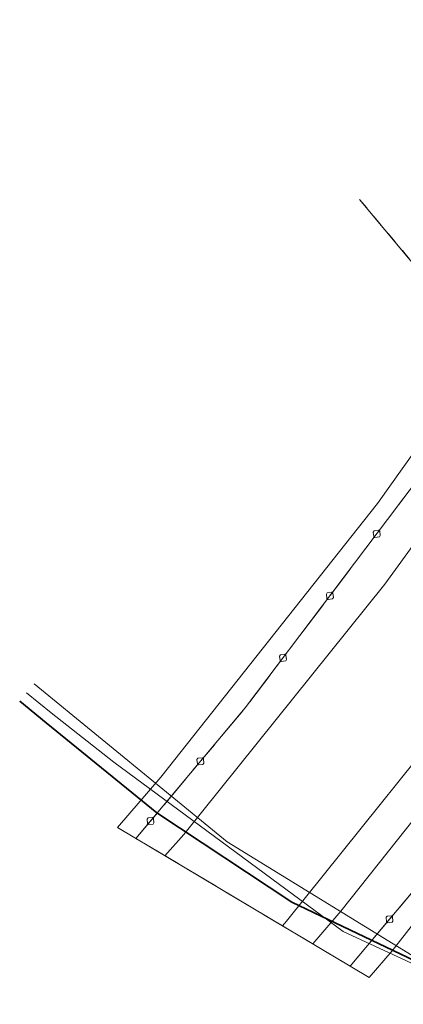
# Model space of a CAD drawing. Header units: metres. Extents: x 5450672 to 5451002, y 5973437 to 5973741.
# Tile 1 of 54: x 5450727 to 5450745, y 5973501 to 5973546. Entities that reach past the tile are written whole.
import ezdxf

# ---------------------------------------------------------------- set-up
doc = ezdxf.new("R2010")
doc.units = ezdxf.units.M
doc.linetypes.add('L_0_03', pattern=[1, 0.5, -0.5])
doc.linetypes.add('L_0_06', pattern=[2, 1.5, -0.5])
for name, color, linetype, lineweight in [('GESDZI', 7, 'CONTINUOUS', 18), ('GESUZY', 96, 'CONTINUOUS', 18), ('GSLKBA', 7, 'CONTINUOUS', 18), ('GSSINK', 7, 'CONTINUOUS', 18), ('GSSKOA', 7, 'CONTINUOUS', 18), ('GULEPR', 1, 'CONTINUOUS', 18), ('GULKPR', 36, 'CONTINUOUS', 18), ('GULLOB', 7, 'CONTINUOUS', 35), ('GULWPR', 5, 'CONTINUOUS', 18)]:
    doc.layers.add(name, color=color, linetype=linetype, lineweight=lineweight)

msp = doc.modelspace()

# ---------------------------------------------------------------- linework, layer by layer
at = {"layer": 'GESDZI', "color": 7, "linetype": 'Continuous', "lineweight": 18, "flags": 128}
msp.add_lwpolyline([(5450742.81, 5973537.533), (5450755.505, 5973522.329)], dxfattribs=at)
at = {"layer": 'GESUZY', "color": 96, "linetype": 'L_0_03', "lineweight": 18, "flags": 128}
msp.add_lwpolyline([(5450742.81, 5973537.533), (5450755.505, 5973522.329)], dxfattribs=at)
at = {"layer": 'GSLKBA', "color": 7, "linetype": 'Continuous', "lineweight": 18, "flags": 128}
for points in [[(5450840.33, 5973661.97), (5450834.65, 5973653.74), (5450828.99, 5973645.53), (5450823.28, 5973637.27), (5450817.62, 5973629.05), (5450811.93, 5973620.82), (5450806.24, 5973612.58), (5450800.57, 5973604.34), (5450794.91, 5973596.12), (5450789.24, 5973587.88), (5450783.54, 5973579.66), (5450777.88, 5973571.45), (5450772.2, 5973563.2), (5450766.52, 5973554.96), (5450760.82, 5973546.72), (5450755.17, 5973538.49), (5450749.5, 5973530.31), (5450737.66, 5973514.64), (5450732.736, 5973508.76)], [(5450742.38, 5973503.004), (5450746.3, 5973507.68), (5450752.58, 5973515.69), (5450758.55, 5973523.94), (5450764.29, 5973532.18), (5450769.97, 5973540.41), (5450775.66, 5973548.65), (5450781.33, 5973556.88), (5450787, 5973565.1), (5450792.67, 5973573.31), (5450798.36, 5973581.56), (5450804.06, 5973589.82), (5450809.71, 5973598.04), (5450815.4, 5973606.29), (5450821.08, 5973614.52), (5450826.76, 5973622.77), (5450832.42, 5973630.97), (5450838.11, 5973639.2)]]:
    msp.add_lwpolyline(points, dxfattribs=at)
for points in [[(5450743.659, 5973522.635), (5450743.712, 5973522.594), (5450743.74, 5973522.396), (5450743.699, 5973522.343), (5450743.501, 5973522.315), (5450743.448, 5973522.356), (5450743.42, 5973522.554), (5450743.461, 5973522.607)], [(5450743.659, 5973522.635), (5450743.712, 5973522.594), (5450743.74, 5973522.396), (5450743.699, 5973522.343), (5450743.501, 5973522.315), (5450743.448, 5973522.356), (5450743.42, 5973522.554), (5450743.461, 5973522.607)], [(5450741.549, 5973519.842), (5450741.602, 5973519.802), (5450741.63, 5973519.604), (5450741.589, 5973519.55), (5450741.391, 5973519.523), (5450741.338, 5973519.563), (5450741.31, 5973519.761), (5450741.351, 5973519.815)], [(5450741.549, 5973519.842), (5450741.602, 5973519.802), (5450741.63, 5973519.604), (5450741.589, 5973519.55), (5450741.391, 5973519.523), (5450741.338, 5973519.563), (5450741.31, 5973519.761), (5450741.351, 5973519.815)], [(5450739.439, 5973517.05), (5450739.492, 5973517.009), (5450739.52, 5973516.811), (5450739.48, 5973516.758), (5450739.281, 5973516.73), (5450739.228, 5973516.771), (5450739.2, 5973516.969), (5450739.241, 5973517.022)], [(5450739.439, 5973517.05), (5450739.492, 5973517.009), (5450739.52, 5973516.811), (5450739.48, 5973516.758), (5450739.281, 5973516.73), (5450739.228, 5973516.771), (5450739.2, 5973516.969), (5450739.241, 5973517.022)], [(5450735.725, 5973512.382), (5450735.777, 5973512.339), (5450735.794, 5973512.14), (5450735.751, 5973512.089), (5450735.552, 5973512.071), (5450735.501, 5973512.114), (5450735.483, 5973512.313), (5450735.526, 5973512.365)], [(5450735.725, 5973512.382), (5450735.777, 5973512.339), (5450735.794, 5973512.14), (5450735.751, 5973512.089), (5450735.552, 5973512.071), (5450735.501, 5973512.114), (5450735.483, 5973512.313), (5450735.526, 5973512.365)], [(5450733.478, 5973509.699), (5450733.529, 5973509.656), (5450733.547, 5973509.457), (5450733.504, 5973509.405), (5450733.305, 5973509.388), (5450733.253, 5973509.431), (5450733.236, 5973509.63), (5450733.279, 5973509.681)], [(5450733.478, 5973509.699), (5450733.529, 5973509.656), (5450733.547, 5973509.457), (5450733.504, 5973509.405), (5450733.305, 5973509.388), (5450733.253, 5973509.431), (5450733.236, 5973509.63), (5450733.279, 5973509.681)], [(5450744.068, 5973504.965), (5450744.016, 5973505.008), (5450743.999, 5973505.208), (5450744.042, 5973505.259), (5450744.241, 5973505.277), (5450744.292, 5973505.234), (5450744.31, 5973505.034), (5450744.267, 5973504.983)], [(5450744.068, 5973504.965), (5450744.016, 5973505.008), (5450743.999, 5973505.208), (5450744.042, 5973505.259), (5450744.241, 5973505.277), (5450744.292, 5973505.234), (5450744.31, 5973505.034), (5450744.267, 5973504.983)]]:
    msp.add_lwpolyline(points, close=True, dxfattribs=at)
at = {"layer": 'GSSINK', "color": 7, "linetype": 'Continuous', "lineweight": 18, "flags": 128}
msp.add_lwpolyline([(5450898.152, 5973724.595), (5450895.74, 5973721.1), (5450888.37, 5973710.41), (5450864.3, 5973675.5), (5450848.97, 5973653.28), (5450825.56, 5973619.34), (5450800.71, 5973583.31), (5450779.56, 5973552.63), (5450763.23, 5973528.96), (5450755.93, 5973518.6), (5450744.27, 5973503.7), (5450743.237, 5973502.493), (5450731.904, 5973509.257), (5450733.85, 5973511.51), (5450743.62, 5973523.84), (5450753.2, 5973537.31), (5450769.65, 5973561.17), (5450790.4, 5973591.26), (5450815.86, 5973628.18), (5450837.29, 5973659.24), (5450849.91, 5973677.54), (5450875.1, 5973714.07), (5450885.68, 5973729.4), (5450890.128, 5973735.85)], close=True, dxfattribs=at)
at = {"layer": 'GSSKOA', "color": 7, "linetype": 'L_0_06', "lineweight": 18, "flags": 128}
msp.add_lwpolyline([(5450732.736, 5973508.76), (5450737.66, 5973514.64), (5450749.5, 5973530.31), (5450755.17, 5973538.49), (5450760.82, 5973546.72), (5450766.52, 5973554.96), (5450772.2, 5973563.2), (5450777.88, 5973571.45), (5450783.54, 5973579.66), (5450789.24, 5973587.88), (5450794.91, 5973596.12), (5450800.57, 5973604.34), (5450806.24, 5973612.58), (5450811.93, 5973620.82), (5450817.62, 5973629.05), (5450823.28, 5973637.27), (5450828.99, 5973645.53), (5450834.65, 5973653.74), (5450840.33, 5973661.97), (5450846, 5973670.19), (5450851.68, 5973678.41), (5450857.36, 5973686.66), (5450863.04, 5973694.89), (5450868.71, 5973703.12), (5450874.38, 5973711.36), (5450880.05, 5973719.59), (5450886, 5973727.66), (5450889.17, 5973732.44), (5450890.749, 5973734.979), (5450897.56, 5973725.426), (5450894.88, 5973721.54), (5450889.21, 5973713.32), (5450883.53, 5973705.06), (5450877.87, 5973696.85), (5450872.16, 5973688.6), (5450866.48, 5973680.36), (5450860.82, 5973672.13), (5450855.15, 5973663.92), (5450843.79, 5973647.45), (5450838.11, 5973639.2), (5450832.42, 5973630.97), (5450826.76, 5973622.77), (5450821.08, 5973614.52), (5450815.4, 5973606.29), (5450809.71, 5973598.04), (5450804.06, 5973589.82), (5450798.36, 5973581.56), (5450792.67, 5973573.31), (5450787, 5973565.1), (5450781.33, 5973556.88), (5450775.66, 5973548.65), (5450769.97, 5973540.41), (5450764.29, 5973532.18), (5450758.55, 5973523.94), (5450752.58, 5973515.69), (5450746.3, 5973507.68), (5450742.38, 5973503.004)], close=True, dxfattribs=at)
at = {"layer": 'GULEPR', "color": 1, "linetype": 'Continuous', "lineweight": 18, "flags": 128}
for points in [[(5450739.328, 5973504.825), (5450739.51, 5973505.03), (5450748.75, 5973516.53), (5450757.42, 5973528.46), (5450895.375, 5973728.49)], [(5450804.73, 5973509.3), (5450797.5, 5973512), (5450795.37, 5973512.06), (5450783.67, 5973512.66), (5450777.98, 5973512.5), (5450774.76, 5973511.74), (5450748.77, 5973502.71), (5450748.09, 5973502.62), (5450747.44, 5973502.63), (5450745.96, 5973502.93), (5450739.75, 5973505.89), (5450733.68, 5973509.91), (5450728.69, 5973513.96), (5450727.498, 5973514.94)]]:
    msp.add_lwpolyline(points, dxfattribs=at)
at = {"layer": 'GULKPR', "color": 36, "linetype": 'Continuous', "lineweight": 18, "flags": 128}
msp.add_lwpolyline([(5450891.64, 5973733.729), (5450864.09, 5973693.78), (5450752.44, 5973531.9), (5450743.95, 5973520.2), (5450734.89, 5973508.94), (5450734.04, 5973507.982)], dxfattribs=at)
at = {"layer": 'GULLOB', "color": 7, "linetype": 'Continuous', "lineweight": 35, "flags": 128}
msp.add_lwpolyline([(5450804.73, 5973509.3), (5450797.5, 5973512), (5450795.37, 5973512.06), (5450783.67, 5973512.66), (5450777.98, 5973512.5), (5450774.76, 5973511.74), (5450748.77, 5973502.71), (5450748.09, 5973502.62), (5450747.44, 5973502.63), (5450745.96, 5973502.93), (5450739.75, 5973505.89), (5450733.68, 5973509.91), (5450728.69, 5973513.96), (5450727.498, 5973514.94)], dxfattribs=at)
at = {"layer": 'GULWPR', "color": 5, "linetype": 'Continuous', "lineweight": 18, "flags": 128}
for points in [[(5450727.812, 5973515.317), (5450728.91, 5973514.41), (5450731.74, 5973512.19), (5450742.06, 5973504.57), (5450746.35, 5973502.58), (5450749.83, 5973501.4), (5450750.3, 5973501.29), (5450751.8, 5973505.61), (5450752.76, 5973512.96), (5450754.49, 5973529.82), (5450798.63, 5973562.42), (5450800.91, 5973571.99), (5450801.12, 5973572.96), (5450801.15, 5973574.3)], [(5450801.15, 5973574.3), (5450800.51, 5973573), (5450800.35, 5973572.35), (5450798.45, 5973562.44), (5450754.3, 5973529.95), (5450754.07, 5973524.89), (5450750.12, 5973502.1), (5450750.08, 5973501.86), (5450749.5, 5973502.05), (5450745.57, 5973503.25), (5450736.84, 5973508.6), (5450728.152, 5973515.725)], [(5450740.702, 5973504.006), (5450741.96, 5973505.49), (5450750.83, 5973516.65), (5450754.72, 5973521.96), (5450757, 5973525.12), (5450762.43, 5973532.95), (5450767.61, 5973540.52), (5450771.06, 5973545.51), (5450774.25, 5973550.13)]]:
    msp.add_lwpolyline(points, dxfattribs=at)

doc.saveas('drawing.dxf')
